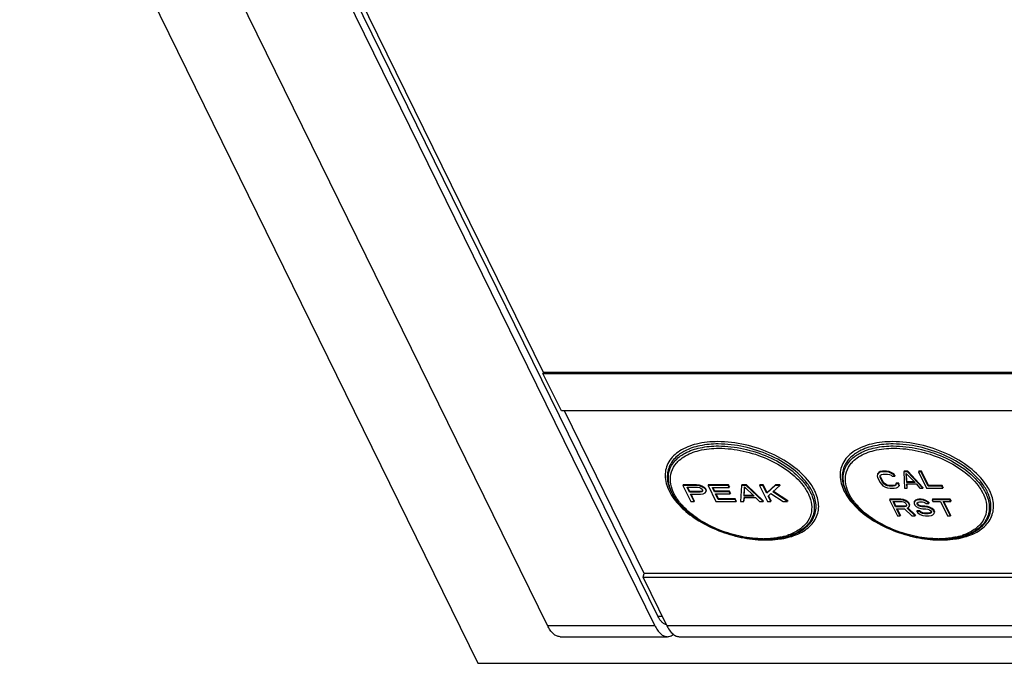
# Model space of a CAD drawing. Header units: millimetres. Extents: x 0 to 594, y 0 to 420.
# Tile 5 of 22: x 267 to 305, y 26 to 51. Entities that reach past the tile are written whole.
import ezdxf

# ---------------------------------------------------------------- set-up
doc = ezdxf.new("R2010")
doc.units = ezdxf.units.MM
doc.header["$LTSCALE"] = 32.67
doc.layers.get('0').update_dxf_attribs({"linetype": 'CONTINUOUS'})
doc.layers.add('3_ALL_AXES', color=7, linetype='CONTINUOUS')

msp = doc.modelspace()

# ---------------------------------------------------------------- linework, layer by layer
at = {"color": 7, "linetype": 'CONTINUOUS'}
for p, q in [((260.0285, 76.09326), (284.43185, 26.36446)), ((287.11515, 27.82669), (268.81264, 65.12329)), ((275.38058, 61.18643), (286.95184, 37.60669)), ((286.95184, 37.60669), (336.62773, 37.60669)), ((299.85559, 33.66303), (299.84602, 33.61012)), ((299.84602, 33.61012), (299.8607, 33.544)), ((299.9007, 33.71593), (299.85559, 33.66303)), ((299.86366, 33.68914), (299.85559, 33.66303)), ((299.8607, 33.544), (299.95805, 33.34561)), ((299.90877, 33.74204), (299.86366, 33.68914)), ((299.95879, 33.74238), (299.9007, 33.71593)), ((299.90877, 33.74204), (299.9007, 33.71593)), ((299.96686, 33.76849), (299.90877, 33.74204)), ((299.96686, 33.76849), (299.95879, 33.74238)), ((300.04113, 33.75561), (299.95879, 33.74238)), ((299.95911, 33.5969), (299.97517, 33.63658)), ((299.9673, 33.544), (299.95911, 33.5969)), ((300.0492, 33.78172), (299.96686, 33.76849)), ((299.97537, 33.57011), (299.9673, 33.544)), ((300.06466, 33.34561), (299.9673, 33.544)), ((299.97537, 33.57011), (299.96787, 33.61854)), ((299.97517, 33.63658), (300.0155, 33.66303)), ((300.07273, 33.37172), (299.97537, 33.57011)), ((300.0155, 33.66303), (300.08007, 33.67625)), ((300.0492, 33.78172), (300.04113, 33.75561)), ((300.20104, 33.75561), (300.04113, 33.75561)), ((300.20911, 33.78172), (300.0492, 33.78172)), ((300.08007, 33.67625), (300.23998, 33.67625)), ((300.20911, 33.78172), (300.20104, 33.75561)), ((300.29637, 33.74238), (300.20104, 33.75561)), ((300.30444, 33.76849), (300.20911, 33.78172)), ((300.23998, 33.67625), (300.31754, 33.66303)), ((300.30444, 33.76849), (300.29637, 33.74238)), ((300.38042, 33.71593), (300.29637, 33.74238)), ((300.38849, 33.74204), (300.30444, 33.76849)), ((300.31754, 33.66303), (300.38382, 33.63658)), ((300.38849, 33.74204), (300.38042, 33.71593)), ((300.47745, 33.66303), (300.38042, 33.71593)), ((300.38382, 33.63658), (300.42106, 33.5969)), ((300.48552, 33.68914), (300.38849, 33.74204)), ((300.42106, 33.5969), (300.52767, 33.5969)), ((300.48552, 33.68914), (300.47745, 33.66303)), ((300.52767, 33.5969), (300.47745, 33.66303)), ((300.53573, 33.62301), (300.48552, 33.68914)), ((300.53573, 33.62301), (300.52767, 33.5969)), ((300.88427, 33.78172), (300.8762, 33.75561)), ((301.01834, 33.75561), (300.8762, 33.75561)), ((300.8762, 33.75561), (300.89696, 33.134)), ((301.02641, 33.78172), (300.88427, 33.78172)), ((300.97323, 33.7027), (301.30837, 33.34561)), ((300.98856, 33.34561), (300.97323, 33.7027)), ((300.99663, 33.37172), (300.98286, 33.69244)), ((301.02641, 33.78172), (301.01834, 33.75561)), ((301.60766, 33.134), (301.01834, 33.75561)), ((301.61573, 33.16011), (301.02641, 33.78172)), ((301.45283, 33.78172), (301.44476, 33.75561)), ((301.55136, 33.75561), (301.44476, 33.75561)), ((301.44476, 33.75561), (301.7498, 33.134)), ((301.55943, 33.78172), (301.45283, 33.78172)), ((301.55943, 33.78172), (301.55136, 33.75561)), ((301.81746, 33.21335), (301.55136, 33.75561)), ((301.82553, 33.23946), (301.55943, 33.78172)), ((292.34976, 33.26371), (292.34169, 33.2376)), ((292.86104, 33.2376), (292.34169, 33.2376)), ((292.34169, 33.2376), (292.64673, 32.61599)), ((292.86911, 33.26371), (292.34976, 33.26371)), ((292.50398, 33.17147), (292.91513, 33.17147)), ((292.60133, 32.97308), (292.50398, 33.17147)), ((292.6094, 32.99919), (292.52486, 33.17147)), ((292.86911, 33.26371), (292.86104, 33.2376)), ((292.97573, 33.22437), (292.86104, 33.2376)), ((292.9838, 33.25048), (292.86911, 33.26371)), ((292.91513, 33.17147), (292.98654, 33.15824)), ((292.9838, 33.25048), (292.97573, 33.22437)), ((293.08176, 33.1847), (292.97573, 33.22437)), ((293.08983, 33.21081), (292.9838, 33.25048)), ((292.98654, 33.15824), (293.0428, 33.13179)), ((293.0428, 33.13179), (293.08391, 33.09212)), ((293.08983, 33.21081), (293.08176, 33.1847)), ((293.17264, 33.13179), (293.08176, 33.1847)), ((293.08391, 33.09212), (293.10338, 33.05244)), ((293.18071, 33.1579), (293.08983, 33.21081)), ((293.18071, 33.1579), (293.17264, 33.13179)), ((293.21375, 33.09212), (293.17264, 33.13179)), ((293.22182, 33.11823), (293.18071, 33.1579)), ((293.22182, 33.11823), (293.21375, 33.09212)), ((293.23971, 33.03921), (293.21375, 33.09212)), ((293.24778, 33.06532), (293.22182, 33.11823)), ((293.32354, 33.26371), (293.31548, 33.2376)), ((294.0945, 33.2376), (293.31548, 33.2376)), ((293.31548, 33.2376), (293.62052, 32.61599)), ((294.10257, 33.26371), (293.32354, 33.26371)), ((293.48425, 33.15824), (294.13345, 33.15824)), ((293.56863, 32.98631), (293.48425, 33.15824)), ((293.5767, 33.01242), (293.50514, 33.15824)), ((294.10257, 33.26371), (294.0945, 33.2376)), ((294.13345, 33.15824), (294.0945, 33.2376)), ((294.14151, 33.18436), (294.10257, 33.26371)), ((294.14151, 33.18436), (294.13345, 33.15824)), ((294.61386, 33.2376), (294.57266, 32.61599)), ((294.62193, 33.26371), (294.61386, 33.2376)), ((294.78697, 33.2376), (294.61386, 33.2376)), ((294.79504, 33.26371), (294.62193, 33.26371)), ((294.70686, 32.8276), (294.72638, 33.1847)), ((294.71493, 32.85371), (294.73269, 33.17861)), ((294.72638, 33.1847), (295.09637, 32.8276)), ((294.79504, 33.26371), (294.78697, 33.2376)), ((295.43825, 32.61599), (294.78697, 33.2376)), ((295.44632, 32.6421), (294.79504, 33.26371)), ((295.3144, 33.26371), (295.30633, 33.2376)), ((295.43617, 33.2376), (295.30633, 33.2376)), ((295.30633, 33.2376), (295.61137, 32.61599)), ((295.44423, 33.26371), (295.3144, 33.26371)), ((295.44423, 33.26371), (295.43617, 33.2376)), ((295.58544, 32.93341), (295.43617, 33.2376)), ((295.59351, 32.95952), (295.44423, 33.26371)), ((295.91224, 33.2376), (295.58544, 32.93341)), ((295.92031, 33.26371), (295.59351, 32.95952)), ((295.81916, 32.98631), (296.08536, 33.2376)), ((295.92031, 33.26371), (295.91224, 33.2376)), ((296.08536, 33.2376), (295.91224, 33.2376)), ((296.09343, 33.26371), (295.92031, 33.26371)), ((296.09343, 33.26371), (296.08536, 33.2376)), ((299.95805, 33.34561), (300.00827, 33.27948)), ((300.00827, 33.27948), (300.06977, 33.22658)), ((300.07273, 33.37172), (300.06466, 33.34561)), ((300.10839, 33.29271), (300.06466, 33.34561)), ((300.06977, 33.22658), (300.1668, 33.17367)), ((300.11645, 33.31882), (300.07273, 33.37172)), ((300.11645, 33.31882), (300.10839, 33.29271)), ((300.16339, 33.25303), (300.10839, 33.29271)), ((300.17146, 33.27914), (300.11645, 33.31882)), ((300.17146, 33.27914), (300.16339, 33.25303)), ((300.22967, 33.22658), (300.16339, 33.25303)), ((300.1668, 33.17367), (300.25085, 33.14722)), ((300.23774, 33.25269), (300.17146, 33.27914)), ((300.23774, 33.25269), (300.22967, 33.22658)), ((300.30723, 33.21335), (300.22967, 33.22658)), ((300.3153, 33.23946), (300.23774, 33.25269)), ((300.25085, 33.14722), (300.34618, 33.134)), ((300.3153, 33.23946), (300.30723, 33.21335)), ((300.46714, 33.21335), (300.30723, 33.21335)), ((300.47521, 33.23946), (300.3153, 33.23946)), ((300.34618, 33.134), (300.50608, 33.134)), ((300.47521, 33.23946), (300.46714, 33.21335)), ((300.53172, 33.22658), (300.46714, 33.21335)), ((300.53979, 33.25269), (300.47521, 33.23946)), ((300.50608, 33.134), (300.58843, 33.14722)), ((300.57204, 33.25303), (300.53172, 33.22658)), ((300.53979, 33.25269), (300.53172, 33.22658)), ((300.56249, 33.26758), (300.53979, 33.25269)), ((300.57841, 33.31882), (300.57034, 33.29271)), ((300.67694, 33.29271), (300.57034, 33.29271)), ((300.57034, 33.29271), (300.57204, 33.25303)), ((300.68501, 33.31882), (300.57841, 33.31882)), ((300.58843, 33.14722), (300.64652, 33.17367)), ((300.64652, 33.17367), (300.69163, 33.22658)), ((300.68501, 33.31882), (300.67694, 33.29271)), ((300.69163, 33.22658), (300.67694, 33.29271)), ((300.69969, 33.25269), (300.68501, 33.31882)), ((300.69969, 33.25269), (300.69163, 33.22658)), ((300.89696, 33.134), (301.00357, 33.134)), ((301.30837, 33.34561), (300.98856, 33.34561)), ((301.28387, 33.37172), (300.99663, 33.37172)), ((300.99675, 33.29271), (301.3521, 33.29271)), ((301.00357, 33.134), (300.99675, 33.29271)), ((301.01164, 33.16011), (301.00593, 33.2931)), ((301.3521, 33.29271), (301.50105, 33.134)), ((301.50105, 33.134), (301.60766, 33.134)), ((301.61573, 33.16011), (301.60766, 33.134)), ((301.7498, 33.134), (302.38942, 33.134)), ((301.82553, 33.23946), (301.81746, 33.21335)), ((302.35048, 33.21335), (301.81746, 33.21335)), ((302.35855, 33.23946), (301.82553, 33.23946)), ((302.35855, 33.23946), (302.35048, 33.21335)), ((302.38942, 33.134), (302.35048, 33.21335)), ((302.39749, 33.16011), (302.35855, 33.23946)), ((302.39749, 33.16011), (302.38942, 33.134)), ((292.6094, 32.99919), (292.60133, 32.97308)), ((293.01249, 32.97308), (292.60133, 32.97308)), ((293.02056, 32.99919), (292.6094, 32.99919)), ((292.64027, 32.89373), (293.02979, 32.89373)), ((292.77657, 32.61599), (292.64027, 32.89373)), ((292.78464, 32.6421), (292.66116, 32.89373)), ((293.02056, 32.99919), (293.01249, 32.97308)), ((293.07092, 32.98631), (293.01249, 32.97308)), ((293.07898, 33.01242), (293.02056, 32.99919)), ((293.02979, 32.89373), (293.1315, 32.90696)), ((293.10121, 33.01276), (293.07092, 32.98631)), ((293.07898, 33.01242), (293.07092, 32.98631)), ((293.10231, 33.03278), (293.07898, 33.01242)), ((293.10338, 33.05244), (293.10121, 33.01276)), ((293.1315, 32.90696), (293.19858, 32.94663)), ((293.19858, 32.94663), (293.23754, 32.99954)), ((293.23754, 32.99954), (293.23971, 33.03921)), ((293.24778, 33.06532), (293.23971, 33.03921)), ((293.24561, 33.02565), (293.24778, 33.06532)), ((293.5767, 33.01242), (293.56863, 32.98631)), ((294.13126, 32.98631), (293.56863, 32.98631)), ((294.13933, 33.01242), (293.5767, 33.01242)), ((293.60757, 32.90696), (294.1702, 32.90696)), ((293.71141, 32.69534), (293.60757, 32.90696)), ((293.71948, 32.72145), (293.62845, 32.90696)), ((293.71948, 32.72145), (293.71141, 32.69534)), ((294.36867, 32.72145), (293.71948, 32.72145)), ((294.13933, 33.01242), (294.13126, 32.98631)), ((294.1702, 32.90696), (294.13126, 32.98631)), ((294.17827, 32.93307), (294.13933, 33.01242)), ((294.17827, 32.93307), (294.1702, 32.90696)), ((294.36867, 32.72145), (294.3606, 32.69534)), ((294.40761, 32.6421), (294.36867, 32.72145)), ((294.7025, 32.61599), (294.71118, 32.7747)), ((295.09637, 32.8276), (294.70686, 32.8276)), ((294.71057, 32.6421), (294.7178, 32.77434)), ((294.71118, 32.7747), (295.14397, 32.7747)), ((295.06932, 32.85371), (294.71493, 32.85371)), ((295.14397, 32.7747), (295.30841, 32.61599)), ((295.59351, 32.95952), (295.58544, 32.93341)), ((295.63736, 32.8276), (295.74341, 32.92018)), ((295.74121, 32.61599), (295.63736, 32.8276)), ((295.74928, 32.6421), (295.65419, 32.83586)), ((295.74341, 32.92018), (296.21728, 32.61599)), ((296.3904, 32.61599), (295.81916, 32.98631)), ((296.39847, 32.6421), (295.83884, 33.00489)), ((300.33051, 32.70426), (300.32244, 32.67815)), ((300.76516, 32.70426), (300.33051, 32.70426)), ((300.76516, 32.70426), (300.75709, 32.67815)), ((300.86221, 32.69103), (300.76516, 32.70426)), ((301.45337, 32.70426), (301.38742, 32.69103)), ((301.45337, 32.70426), (301.4453, 32.67815)), ((301.54393, 32.70426), (301.45337, 32.70426)), ((301.54393, 32.70426), (301.53586, 32.67815)), ((301.64097, 32.69103), (301.54393, 32.70426)), ((301.97858, 32.70426), (301.97052, 32.67815)), ((302.66679, 32.70426), (301.97858, 32.70426)), ((302.66679, 32.70426), (302.65872, 32.67815)), ((302.69924, 32.63813), (302.66679, 32.70426)), ((292.64673, 32.61599), (292.77657, 32.61599)), ((292.78464, 32.6421), (292.77657, 32.61599)), ((293.62052, 32.61599), (294.39955, 32.61599)), ((294.3606, 32.69534), (293.71141, 32.69534)), ((294.39955, 32.61599), (294.3606, 32.69534)), ((294.40761, 32.6421), (294.39955, 32.61599)), ((294.57266, 32.61599), (294.7025, 32.61599)), ((295.30841, 32.61599), (295.43825, 32.61599)), ((295.44632, 32.6421), (295.43825, 32.61599)), ((295.61137, 32.61599), (295.74121, 32.61599)), ((295.74928, 32.6421), (295.74121, 32.61599)), ((296.21728, 32.61599), (296.3904, 32.61599)), ((296.39847, 32.6421), (296.3904, 32.61599)), ((300.75709, 32.67815), (300.32244, 32.67815)), ((300.32244, 32.67815), (300.62748, 32.05654)), ((300.46355, 32.61202), (300.80766, 32.61202)), ((300.56091, 32.41363), (300.46355, 32.61202)), ((300.56898, 32.43975), (300.48443, 32.61202)), ((300.56898, 32.43975), (300.56091, 32.41363)), ((300.90501, 32.41363), (300.56091, 32.41363)), ((300.91308, 32.43975), (300.56898, 32.43975)), ((300.59985, 32.33428), (300.90773, 32.33428)), ((300.73614, 32.05654), (300.59985, 32.33428)), ((300.74421, 32.08265), (300.62073, 32.33428)), ((300.85414, 32.66492), (300.75709, 32.67815)), ((300.80766, 32.61202), (300.86848, 32.5988)), ((300.86221, 32.69103), (300.85414, 32.66492)), ((300.94605, 32.62525), (300.85414, 32.66492)), ((300.95412, 32.65136), (300.86221, 32.69103)), ((300.86848, 32.5988), (300.91768, 32.57234)), ((300.91308, 32.43975), (300.90501, 32.41363)), ((300.95285, 32.42686), (300.90501, 32.41363)), ((300.90773, 32.33428), (301.18891, 32.05654)), ((300.96092, 32.45297), (300.91308, 32.43975)), ((300.91768, 32.57234), (300.95526, 32.53267)), ((300.95412, 32.65136), (300.94605, 32.62525)), ((301.02635, 32.57234), (300.94605, 32.62525)), ((300.97609, 32.45331), (300.95285, 32.42686)), ((300.96092, 32.45297), (300.95285, 32.42686)), ((301.03441, 32.59845), (300.95412, 32.65136)), ((300.95526, 32.53267), (300.97473, 32.49299)), ((300.9677, 32.46069), (300.96092, 32.45297)), ((300.97473, 32.49299), (300.97609, 32.45331)), ((301.00341, 32.36073), (301.06288, 32.38718)), ((301.31569, 32.05654), (301.00341, 32.36073)), ((301.32376, 32.08265), (301.0258, 32.3729)), ((301.03441, 32.59845), (301.02635, 32.57234)), ((301.06393, 32.53267), (301.02635, 32.57234)), ((301.072, 32.55878), (301.03441, 32.59845)), ((301.06288, 32.38718), (301.09125, 32.44009)), ((301.072, 32.55878), (301.06393, 32.53267)), ((301.08989, 32.47976), (301.06393, 32.53267)), ((301.09796, 32.50587), (301.072, 32.55878)), ((301.09796, 32.50587), (301.08989, 32.47976)), ((301.09125, 32.44009), (301.08989, 32.47976)), ((301.09932, 32.4662), (301.09796, 32.50587)), ((301.31989, 32.63847), (301.27341, 32.58557)), ((301.28148, 32.61168), (301.27341, 32.58557)), ((301.27341, 32.58557), (301.28126, 32.53267)), ((301.28126, 32.53267), (301.30722, 32.47976)), ((301.32796, 32.66458), (301.28148, 32.61168)), ((301.30722, 32.47976), (301.35129, 32.42686)), ((301.37935, 32.66492), (301.31989, 32.63847)), ((301.32796, 32.66458), (301.31989, 32.63847)), ((301.38742, 32.69103), (301.32796, 32.66458)), ((301.35129, 32.42686), (301.44969, 32.37396)), ((301.38742, 32.69103), (301.37935, 32.66492)), ((301.4453, 32.67815), (301.37935, 32.66492)), ((301.39505, 32.55912), (301.4364, 32.58557)), ((301.39641, 32.51944), (301.39505, 32.55912)), ((301.40939, 32.49299), (301.39641, 32.51944)), ((301.40448, 32.54555), (301.404, 32.55942)), ((301.41746, 32.5191), (301.40448, 32.54555)), ((301.41746, 32.5191), (301.40939, 32.49299)), ((301.44697, 32.45331), (301.40939, 32.49299)), ((301.45504, 32.47942), (301.41746, 32.5191)), ((301.4364, 32.58557), (301.48424, 32.5988)), ((301.53586, 32.67815), (301.4453, 32.67815)), ((301.45504, 32.47942), (301.44697, 32.45331)), ((301.51429, 32.42686), (301.44697, 32.45331)), ((301.44969, 32.37396), (301.53512, 32.34751)), ((301.52235, 32.45297), (301.45504, 32.47942)), ((301.48424, 32.5988), (301.59291, 32.5988)), ((301.52235, 32.45297), (301.51429, 32.42686)), ((301.57511, 32.41363), (301.51429, 32.42686)), ((301.58318, 32.43975), (301.52235, 32.45297)), ((301.53512, 32.34751), (301.61405, 32.33428)), ((301.6329, 32.66492), (301.53586, 32.67815)), ((301.58318, 32.43975), (301.57511, 32.41363)), ((301.68377, 32.41363), (301.57511, 32.41363)), ((301.69184, 32.43975), (301.58318, 32.43975)), ((301.59291, 32.5988), (301.65373, 32.58557)), ((301.61405, 32.33428), (301.72271, 32.33428)), ((301.64097, 32.69103), (301.6329, 32.66492)), ((301.72481, 32.62525), (301.6329, 32.66492)), ((301.73288, 32.65136), (301.64097, 32.69103)), ((301.65373, 32.58557), (301.70293, 32.55912)), ((301.69184, 32.43975), (301.68377, 32.41363)), ((301.78082, 32.40041), (301.68377, 32.41363)), ((301.78889, 32.42652), (301.69184, 32.43975)), ((301.70293, 32.55912), (301.73403, 32.53267)), ((301.72271, 32.33428), (301.80165, 32.32105)), ((301.73288, 32.65136), (301.72481, 32.62525)), ((301.80511, 32.57234), (301.72481, 32.62525)), ((301.81318, 32.59845), (301.73288, 32.65136)), ((301.73403, 32.53267), (301.84269, 32.53267)), ((301.78889, 32.42652), (301.78082, 32.40041)), ((301.86624, 32.37396), (301.78082, 32.40041)), ((301.87431, 32.40007), (301.78889, 32.42652)), ((301.80165, 32.32105), (301.86896, 32.2946)), ((301.81318, 32.59845), (301.80511, 32.57234)), ((301.84269, 32.53267), (301.80511, 32.57234)), ((301.85076, 32.55878), (301.81318, 32.59845)), ((301.85076, 32.55878), (301.84269, 32.53267)), ((301.87431, 32.40007), (301.86624, 32.37396)), ((301.96464, 32.32105), (301.86624, 32.37396)), ((301.97271, 32.34717), (301.87431, 32.40007)), ((301.97271, 32.34717), (301.96464, 32.32105)), ((302.02683, 32.26815), (301.96464, 32.32105)), ((302.65872, 32.67815), (301.97052, 32.67815)), ((301.97052, 32.67815), (302.00297, 32.61202)), ((302.0349, 32.29426), (301.97271, 32.34717)), ((302.00297, 32.61202), (302.29274, 32.61202)), ((302.29274, 32.61202), (302.56533, 32.05654)), ((302.4014, 32.61202), (302.69117, 32.61202)), ((302.67399, 32.05654), (302.4014, 32.61202)), ((302.68206, 32.08265), (302.42229, 32.61202)), ((302.69117, 32.61202), (302.65872, 32.67815)), ((302.69924, 32.63813), (302.69117, 32.61202)), ((300.62748, 32.05654), (300.73614, 32.05654)), ((300.74421, 32.08265), (300.73614, 32.05654)), ((301.18891, 32.05654), (301.31569, 32.05654)), ((301.32376, 32.08265), (301.31569, 32.05654)), ((301.38427, 32.25459), (301.3762, 32.22847)), ((301.48486, 32.22847), (301.3762, 32.22847)), ((301.3762, 32.22847), (301.42027, 32.17557)), ((301.49293, 32.25459), (301.38427, 32.25459)), ((301.42027, 32.17557), (301.50706, 32.10944)), ((301.49293, 32.25459), (301.48486, 32.22847)), ((301.52245, 32.1888), (301.48486, 32.22847)), ((301.53051, 32.21491), (301.49293, 32.25459)), ((301.50706, 32.10944), (301.61708, 32.06977)), ((301.53051, 32.21491), (301.52245, 32.1888)), ((301.59625, 32.14912), (301.52245, 32.1888)), ((301.60432, 32.17523), (301.53051, 32.21491)), ((301.60432, 32.17523), (301.59625, 32.14912)), ((301.67518, 32.13589), (301.59625, 32.14912)), ((301.68325, 32.16201), (301.60432, 32.17523)), ((301.61708, 32.06977), (301.71412, 32.05654)), ((301.68325, 32.16201), (301.67518, 32.13589)), ((301.82007, 32.13589), (301.67518, 32.13589)), ((301.82814, 32.16201), (301.68325, 32.16201)), ((301.71412, 32.05654), (301.85901, 32.05654)), ((301.82814, 32.16201), (301.82007, 32.13589)), ((301.88602, 32.14912), (301.82007, 32.13589)), ((301.89409, 32.17523), (301.82814, 32.16201)), ((301.85901, 32.05654), (301.94307, 32.06977)), ((301.86896, 32.2946), (301.92465, 32.25493)), ((301.92737, 32.17557), (301.88602, 32.14912)), ((301.89409, 32.17523), (301.88602, 32.14912)), ((301.93544, 32.20168), (301.89409, 32.17523)), ((301.92465, 32.25493), (301.94412, 32.21525)), ((301.94412, 32.21525), (301.92737, 32.17557)), ((301.94307, 32.06977), (302.00254, 32.09622)), ((302.00254, 32.09622), (302.04902, 32.14912)), ((302.0349, 32.29426), (302.02683, 32.26815)), ((302.05928, 32.20202), (302.02683, 32.26815)), ((302.06735, 32.22813), (302.0349, 32.29426)), ((302.04902, 32.14912), (302.05928, 32.20202)), ((302.06735, 32.22813), (302.05928, 32.20202)), ((302.56533, 32.05654), (302.67399, 32.05654)), ((302.68206, 32.08265), (302.67399, 32.05654)), ((287.59929, 27.39335), (291.74406, 27.39335)), ((292.20459, 27.39335), (341.94189, 27.39335)), ((284.43185, 26.36446), (358.11673, 26.36446))]:
    msp.add_line(p, q, dxfattribs=at)
at = {"color": 9, "linetype": 'CONTINUOUS'}
for centre, radius, start, end in [((296.03609, 32.33116), 1.56574, 18.497007, 23.684845), ((302.79054, 32.33116), 1.56574, 18.497007, 23.684845), ((294.08773, 34.05099), 2.37597, 217.914681, 220.767589), ((294.38153, 34.52738), 2.99244, 224.176933, 224.455613), ((294.26619, 34.20544), 2.61198, 220.777382, 224.263483), ((300.84218, 34.05099), 2.37597, 217.914681, 220.767589), ((301.13597, 34.52738), 2.99244, 224.176933, 224.455613), ((301.02063, 34.20544), 2.61198, 220.777382, 224.263483), ((295.64556, 34.25553), 3.12126, 278.643432, 281.885189), ((295.60081, 33.72872), 2.5405, 282.00319, 285.584178), ((295.65326, 33.54004), 2.34467, 285.588174, 287.799833), ((295.68108, 34.07694), 2.93919, 281.924492, 282.145723), ((302.4, 34.25553), 3.12126, 278.643432, 281.885189), ((302.35526, 33.72872), 2.5405, 282.00319, 285.584178), ((302.40771, 33.54004), 2.34467, 285.588174, 287.799833), ((302.43553, 34.07694), 2.93919, 281.924492, 282.145723), ((295.5595, 35.49293), 4.36379, 267.351392, 268.981898), ((295.4496, 34.96695), 3.79068, 269.99959, 270.481414), ((295.55641, 35.33339), 4.20421, 268.985368, 269.997463), ((302.31394, 35.49293), 4.36379, 267.351392, 268.981898), ((302.20405, 34.96695), 3.79068, 269.99959, 270.481414), ((302.31085, 35.33339), 4.20421, 268.985368, 269.997463)]:
    msp.add_arc(centre, radius, start, end, dxfattribs=at)
at = {"color": 7, "linetype": 'CONTINUOUS'}
for centre, radius, start, end in [((294.31028, 34.32187), 2.76213, 222.433581, 223.085517), ((301.06473, 34.32187), 2.76213, 222.433581, 223.085517), ((295.61018, 33.93239), 2.77566, 282.315177, 283.224841), ((302.36463, 33.93239), 2.77566, 282.315177, 283.224841)]:
    msp.add_arc(centre, radius, start, end, dxfattribs=at)
at = {"color": 9, "linetype": 'CONTINUOUS'}
for points, knots in [([(293.69227, 34.9275), (293.41688, 34.9275), (292.90502, 34.87883), (292.41796, 34.69417), (292.22052, 34.56757)], [0, 0, 0, 0, 0.54004774, 1, 1, 1, 1]), ([(292.37597, 34.33768), (292.55781, 34.45511), (293.00735, 34.62643), (293.47998, 34.67151), (293.73437, 34.67151)], [0, 0, 0, 0, 0.45973618, 1, 1, 1, 1]), ([(293.71158, 34.8383), (293.47256, 34.8383), (293.02401, 34.79967), (292.59268, 34.65838), (292.40855, 34.56122)], [0, 0, 0, 0, 0.53448, 1, 1, 1, 1]), ([(292.43126, 34.48611), (292.61233, 34.58241), (293.03728, 34.72246), (293.47938, 34.76071), (293.71506, 34.76071)], [0, 0, 0, 0, 0.46529015, 1, 1, 1, 1]), ([(297.29515, 33.27247), (297.12579, 33.52047), (296.65712, 33.98216), (295.77908, 34.49627), (294.76481, 34.83825), (294.04545, 34.9275), (293.69227, 34.9275)], [0, 0, 0, 0, 0.22020166, 0.47349238, 0.74103112, 1, 1, 1, 1]), ([(297.14458, 33.31622), (296.97192, 33.54609), (296.5145, 33.97106), (295.67544, 34.44422), (294.71822, 34.75709), (294.04289, 34.8383), (293.71158, 34.8383)], [0, 0, 0, 0, 0.22312805, 0.47679566, 0.7428665, 1, 1, 1, 1]), ([(293.71506, 34.76071), (294.03985, 34.76071), (294.70192, 34.68117), (295.64049, 34.37469), (296.46351, 33.91112), (296.91247, 33.49476), (297.08215, 33.2695)], [0, 0, 0, 0, 0.2570789, 0.5231037, 0.77678216, 1, 1, 1, 1]), ([(293.73437, 34.67151), (294.04864, 34.67151), (294.68927, 34.59455), (295.59745, 34.29797), (296.39379, 33.84939), (296.82818, 33.4465), (296.99233, 33.22852)], [0, 0, 0, 0, 0.25708236, 0.52311046, 0.77678829, 1, 1, 1, 1]), ([(300.44672, 34.9275), (300.17133, 34.9275), (299.65946, 34.87883), (299.17241, 34.69417), (298.97497, 34.56757)], [0, 0, 0, 0, 0.54004774, 1, 1, 1, 1]), ([(299.13042, 34.33768), (299.31226, 34.45511), (299.7618, 34.62643), (300.23443, 34.67151), (300.48881, 34.67151)], [0, 0, 0, 0, 0.45973618, 1, 1, 1, 1]), ([(300.46603, 34.8383), (300.227, 34.8383), (299.77846, 34.79967), (299.34713, 34.65838), (299.163, 34.56122)], [0, 0, 0, 0, 0.53448, 1, 1, 1, 1]), ([(299.18571, 34.48611), (299.36677, 34.58241), (299.79173, 34.72246), (300.23383, 34.76071), (300.46951, 34.76071)], [0, 0, 0, 0, 0.46529015, 1, 1, 1, 1]), ([(304.04959, 33.27247), (303.88024, 33.52047), (303.41157, 33.98216), (302.53353, 34.49627), (301.51925, 34.83825), (300.7999, 34.9275), (300.44672, 34.9275)], [0, 0, 0, 0, 0.22020166, 0.47349238, 0.74103112, 1, 1, 1, 1]), ([(303.89903, 33.31622), (303.72636, 33.54609), (303.26894, 33.97106), (302.42989, 34.44422), (301.47267, 34.75709), (300.79734, 34.8383), (300.46603, 34.8383)], [0, 0, 0, 0, 0.22312805, 0.47679566, 0.7428665, 1, 1, 1, 1]), ([(300.46951, 34.76071), (300.7943, 34.76071), (301.45637, 34.68117), (302.39494, 34.37469), (303.21796, 33.91112), (303.66692, 33.49476), (303.8366, 33.2695)], [0, 0, 0, 0, 0.2570789, 0.5231037, 0.77678216, 1, 1, 1, 1]), ([(300.48881, 34.67151), (300.80309, 34.67151), (301.44372, 34.59455), (302.35189, 34.29797), (303.14823, 33.84939), (303.58262, 33.4465), (303.74678, 33.22852)], [0, 0, 0, 0, 0.25708236, 0.52311046, 0.77678829, 1, 1, 1, 1]), ([(292.22052, 34.56757), (292.05407, 34.46084), (291.8324, 34.25238), (291.68189, 33.89614), (291.63443, 33.50731), (291.79055, 32.97254), (292.06673, 32.61559), (292.23538, 32.44202)], [0, 0, 0, 0, 0.2392434, 0.35050836, 0.46255254, 0.70717054, 1, 1, 1, 1]), ([(292.17325, 34.41032), (292.03824, 34.30509), (291.86375, 34.10667), (291.75307, 33.78685), (291.72496, 33.44039), (291.8624, 32.9703), (292.0972, 32.64911), (292.24036, 32.49242)], [0, 0, 0, 0, 0.2353107, 0.34722051, 0.46084037, 0.70822179, 1, 1, 1, 1]), ([(292.27128, 32.45859), (292.13106, 32.61206), (291.90101, 32.92663), (291.76586, 33.38687), (291.79259, 33.72631), (291.89999, 34.03969), (292.07005, 34.23448), (292.2018, 34.33788)], [0, 0, 0, 0, 0.29183224, 0.53933549, 0.65299378, 0.76489642, 1, 1, 1, 1]), ([(292.09355, 34.09305), (292.11289, 34.116), (292.1973, 34.20807), (292.29633, 34.28625), (292.37597, 34.33768)], [0, 0, 0, 0, 0.24040564, 1, 1, 1, 1]), ([(292.40855, 34.56122), (292.38729, 34.55), (292.30571, 34.50485), (292.22783, 34.45287), (292.17325, 34.41032)], [0, 0, 0, 0, 0.2578108, 1, 1, 1, 1]), ([(292.2018, 34.33788), (292.21919, 34.35153), (292.29222, 34.40607), (292.37033, 34.4537), (292.43126, 34.48611)], [0, 0, 0, 0, 0.2426441, 1, 1, 1, 1]), ([(298.97497, 34.56757), (298.80852, 34.46084), (298.58685, 34.25238), (298.43634, 33.89614), (298.38888, 33.50731), (298.545, 32.97254), (298.82118, 32.61559), (298.98983, 32.44202)], [0, 0, 0, 0, 0.2392434, 0.35050836, 0.46255254, 0.70717054, 1, 1, 1, 1]), ([(298.92769, 34.41032), (298.79269, 34.30509), (298.6182, 34.10667), (298.50752, 33.78685), (298.47941, 33.44039), (298.61684, 32.9703), (298.85165, 32.64911), (298.99481, 32.49242)], [0, 0, 0, 0, 0.2353107, 0.34722051, 0.46084037, 0.70822179, 1, 1, 1, 1]), ([(299.02573, 32.45859), (298.88551, 32.61206), (298.65546, 32.92663), (298.52031, 33.38687), (298.54704, 33.72631), (298.65444, 34.03969), (298.8245, 34.23448), (298.95624, 34.33788)], [0, 0, 0, 0, 0.29183224, 0.53933549, 0.65299378, 0.76489642, 1, 1, 1, 1]), ([(298.848, 34.09305), (298.86734, 34.116), (298.95174, 34.20807), (299.05078, 34.28625), (299.13042, 34.33768)], [0, 0, 0, 0, 0.24040564, 1, 1, 1, 1]), ([(299.163, 34.56122), (299.14174, 34.55), (299.06016, 34.50485), (298.98228, 34.45287), (298.92769, 34.41032)], [0, 0, 0, 0, 0.2578108, 1, 1, 1, 1]), ([(298.95624, 34.33788), (298.97364, 34.35153), (299.04667, 34.40607), (299.12477, 34.4537), (299.18571, 34.48611)], [0, 0, 0, 0, 0.2426441, 1, 1, 1, 1]), ([(292.21326, 32.59099), (292.11716, 32.71447), (291.95923, 32.966), (291.84359, 33.37639), (291.88343, 33.7728), (292.01259, 33.99701), (292.09355, 34.09305)], [0, 0, 0, 0, 0.28740701, 0.53926199, 0.7692729, 1, 1, 1, 1]), ([(298.96771, 32.59099), (298.87161, 32.71447), (298.71368, 32.966), (298.59804, 33.37639), (298.63788, 33.7728), (298.76704, 33.99701), (298.848, 34.09305)], [0, 0, 0, 0, 0.28740701, 0.53926199, 0.7692729, 1, 1, 1, 1]), ([(296.99233, 33.22852), (297.00725, 33.20872), (297.06385, 33.13088), (297.11507, 33.04907), (297.14919, 32.9863)], [0, 0, 0, 0, 0.25765883, 1, 1, 1, 1]), ([(297.08215, 33.2695), (297.0976, 33.249), (297.15619, 33.16844), (297.2092, 33.08376), (297.24451, 33.01878)], [0, 0, 0, 0, 0.25767034, 1, 1, 1, 1]), ([(297.30966, 33.06043), (297.29794, 33.08208), (297.24781, 33.1704), (297.19077, 33.25472), (297.14458, 33.31622)], [0, 0, 0, 0, 0.24252663, 1, 1, 1, 1]), ([(297.46994, 32.96013), (297.4584, 32.98651), (297.4077, 33.09466), (297.34625, 33.19764), (297.29515, 33.27247)], [0, 0, 0, 0, 0.24116383, 1, 1, 1, 1]), ([(303.74678, 33.22852), (303.7617, 33.20872), (303.8183, 33.13088), (303.86952, 33.04907), (303.90364, 32.9863)], [0, 0, 0, 0, 0.25765883, 1, 1, 1, 1]), ([(303.8366, 33.2695), (303.85204, 33.249), (303.91063, 33.16844), (303.96365, 33.08376), (303.99896, 33.01878)], [0, 0, 0, 0, 0.25767034, 1, 1, 1, 1]), ([(304.0641, 33.06043), (304.05238, 33.08208), (304.00226, 33.1704), (303.94522, 33.25472), (303.89903, 33.31622)], [0, 0, 0, 0, 0.24252663, 1, 1, 1, 1]), ([(304.22439, 32.96013), (304.21285, 32.98651), (304.16215, 33.09466), (304.10069, 33.19764), (304.04959, 33.27247)], [0, 0, 0, 0, 0.24116383, 1, 1, 1, 1]), ([(297.35538, 32.76681), (297.40959, 32.60544), (297.44562, 32.34537), (297.36163, 32.02012), (297.19428, 31.71963), (296.82108, 31.41013), (296.45004, 31.27854), (296.24555, 31.23044)], [0, 0, 0, 0, 0.23624692, 0.3481953, 0.46164867, 0.70848371, 1, 1, 1, 1]), ([(296.2906, 31.24103), (296.49864, 31.29), (296.87615, 31.42392), (297.25606, 31.73856), (297.42679, 32.04406), (297.51287, 32.37469), (297.47687, 32.63924), (297.42212, 32.80344)], [0, 0, 0, 0, 0.29154149, 0.53845731, 0.65193906, 0.76388615, 1, 1, 1, 1]), ([(296.29948, 31.20354), (296.52162, 31.25135), (296.92491, 31.38546), (297.33463, 31.71067), (297.52054, 32.03014), (297.59026, 32.28649), (297.59221, 32.55843), (297.55079, 32.73839), (297.52094, 32.8279)], [0, 0, 0, 0, 0.29284025, 0.53993958, 0.65295457, 0.76414186, 0.87839711, 1, 1, 1, 1]), ([(297.14919, 32.9863), (297.17087, 32.94643), (297.24661, 32.79327), (297.29674, 32.62639), (297.31194, 32.50178)], [0, 0, 0, 0, 0.26550525, 1, 1, 1, 1]), ([(297.24451, 33.01878), (297.25581, 32.99798), (297.29806, 32.91645), (297.33368, 32.83142), (297.35538, 32.76681)], [0, 0, 0, 0, 0.25778811, 1, 1, 1, 1]), ([(297.42212, 32.80344), (297.41494, 32.82498), (297.38322, 32.91303), (297.34339, 32.9981), (297.30966, 33.06043)], [0, 0, 0, 0, 0.24260553, 1, 1, 1, 1]), ([(304.10983, 32.76681), (304.16404, 32.60544), (304.20007, 32.34537), (304.11608, 32.02012), (303.94873, 31.71963), (303.57552, 31.41013), (303.20449, 31.27854), (303, 31.23044)], [0, 0, 0, 0, 0.23624692, 0.3481953, 0.46164867, 0.70848371, 1, 1, 1, 1]), ([(303.04504, 31.24103), (303.25309, 31.29), (303.6306, 31.42392), (304.01051, 31.73856), (304.18124, 32.04406), (304.26732, 32.37469), (304.23132, 32.63924), (304.17657, 32.80344)], [0, 0, 0, 0, 0.29154149, 0.53845731, 0.65193906, 0.76388615, 1, 1, 1, 1]), ([(303.05393, 31.20354), (303.27606, 31.25135), (303.67936, 31.38546), (304.08907, 31.71067), (304.27499, 32.03014), (304.3447, 32.28649), (304.34666, 32.55843), (304.30524, 32.73839), (304.27539, 32.8279)], [0, 0, 0, 0, 0.29284025, 0.53993958, 0.65295457, 0.76414186, 0.87839711, 1, 1, 1, 1]), ([(303.90364, 32.9863), (303.92531, 32.94643), (304.00105, 32.79327), (304.05118, 32.62639), (304.06639, 32.50178)], [0, 0, 0, 0, 0.26550525, 1, 1, 1, 1]), ([(303.99896, 33.01878), (304.01026, 32.99798), (304.0525, 32.91645), (304.08812, 32.83142), (304.10983, 32.76681)], [0, 0, 0, 0, 0.25778811, 1, 1, 1, 1]), ([(304.17657, 32.80344), (304.16939, 32.82498), (304.13767, 32.91303), (304.09783, 32.9981), (304.0641, 33.06043)], [0, 0, 0, 0, 0.24260553, 1, 1, 1, 1]), ([(292.24555, 32.43161), (292.43095, 32.24265), (292.87093, 31.89637), (293.63326, 31.50195), (294.47669, 31.23196), (295.06606, 31.14728), (295.35784, 31.13381)], [0, 0, 0, 0, 0.23091503, 0.48384208, 0.74521649, 1, 1, 1, 1]), ([(295.44958, 31.17628), (295.1676, 31.17628), (294.5918, 31.2386), (293.76307, 31.48279), (293.01031, 31.85862), (292.57654, 32.19659), (292.39565, 32.38238)], [0, 0, 0, 0, 0.25197535, 0.51374048, 0.76827392, 1, 1, 1, 1]), ([(297.31194, 32.50178), (297.3274, 32.37509), (297.31269, 32.11307), (297.12473, 31.75576), (296.79585, 31.47653), (296.52072, 31.35604), (296.37001, 31.30762)], [0, 0, 0, 0, 0.23159642, 0.46139933, 0.71275361, 1, 1, 1, 1]), ([(298.99999, 32.43161), (299.1854, 32.24265), (299.62538, 31.89637), (300.38771, 31.50195), (301.23114, 31.23196), (301.82051, 31.14728), (302.11229, 31.13381)], [0, 0, 0, 0, 0.23091503, 0.48384208, 0.74521649, 1, 1, 1, 1]), ([(302.20403, 31.17628), (301.92205, 31.17628), (301.34625, 31.2386), (300.51752, 31.48279), (299.76476, 31.85862), (299.33099, 32.19659), (299.1501, 32.38238)], [0, 0, 0, 0, 0.25197535, 0.51374048, 0.76827392, 1, 1, 1, 1]), ([(304.06639, 32.50178), (304.08184, 32.37509), (304.06713, 32.11307), (303.87917, 31.75576), (303.5503, 31.47653), (303.27516, 31.35604), (303.12446, 31.30762)], [0, 0, 0, 0, 0.23159642, 0.46139933, 0.71275361, 1, 1, 1, 1]), ([(296.12915, 31.24377), (296.07828, 31.23291), (295.8645, 31.1937), (295.64671, 31.1778), (295.48145, 31.17641)], [0, 0, 0, 0, 0.23937316, 1, 1, 1, 1]), ([(302.88359, 31.24377), (302.83273, 31.23291), (302.61895, 31.1937), (302.40116, 31.1778), (302.2359, 31.17641)], [0, 0, 0, 0, 0.23937316, 1, 1, 1, 1]), ([(295.55622, 31.12918), (295.60427, 31.12918), (295.79097, 31.13243), (295.97754, 31.14884), (296.11463, 31.16971)], [0, 0, 0, 0, 0.25735157, 1, 1, 1, 1]), ([(302.31067, 31.12918), (302.35872, 31.12918), (302.54542, 31.13243), (302.73199, 31.14884), (302.86908, 31.16971)], [0, 0, 0, 0, 0.25735157, 1, 1, 1, 1])]:
    msp.add_open_spline(points, degree=3, knots=knots, dxfattribs=at)
at = {"color": 7, "linetype": 'CONTINUOUS'}
for points, knots in [([(292.293, 32.43509), (292.47871, 32.23653), (292.92797, 31.87537), (293.71326, 31.47443), (294.58111, 31.21386), (295.18549, 31.14739), (295.48185, 31.14739)], [0, 0, 0, 0, 0.23169689, 0.48576774, 0.7474311, 1, 1, 1, 1]), ([(299.04745, 32.43509), (299.23316, 32.23653), (299.68242, 31.87537), (300.46771, 31.47443), (301.33556, 31.21386), (301.93994, 31.14739), (302.2363, 31.14739)], [0, 0, 0, 0, 0.23169689, 0.48576774, 0.7474311, 1, 1, 1, 1]), ([(295.48185, 31.14739), (295.54464, 31.14739), (295.78616, 31.15317), (296.0275, 31.18246), (296.2022, 31.2206)], [0, 0, 0, 0, 0.25988819, 1, 1, 1, 1]), ([(302.2363, 31.14739), (302.29909, 31.14739), (302.54061, 31.15317), (302.78195, 31.18246), (302.95665, 31.2206)], [0, 0, 0, 0, 0.25988819, 1, 1, 1, 1]), ([(287.59929, 27.39338), (287.55496, 27.39339), (287.45947, 27.41557), (287.33045, 27.50629), (287.21232, 27.64713), (287.14671, 27.7624), (287.11515, 27.82669)], [0, 0, 0, 0, 0.19542387, 0.41786493, 0.68424658, 1, 1, 1, 1])]:
    msp.add_open_spline(points, degree=3, knots=knots, dxfattribs=at)
at = {"layer": '3_ALL_AXES', "color": 7, "linetype": 'CONTINUOUS'}
for p, q in [((291.37289, 28.19225), (273.07038, 65.48884)), ((291.25993, 27.82669), (272.95742, 65.12329)), ((286.95406, 37.606), (286.94147, 37.56525)), ((286.94147, 37.56525), (336.67876, 37.56525)), ((287.65323, 36.11483), (286.94147, 37.56525)), ((337.39053, 36.11483), (287.65323, 36.11483)), ((290.84797, 29.83741), (287.76747, 36.11483)), ((290.80533, 29.69152), (290.8502, 29.83672)), ((290.80533, 29.69152), (311.55487, 29.69152)), ((291.72046, 27.82669), (290.80533, 29.69152)), ((311.549, 29.83741), (290.84797, 29.83741))]:
    msp.add_line(p, q, dxfattribs=at)
at = {"layer": '3_ALL_AXES', "color": 9, "linetype": 'CONTINUOUS'}
for p, q in [((291.37289, 28.19225), (291.54107, 28.19225)), ((287.11515, 27.82669), (291.25993, 27.82669)), ((291.72046, 27.82669), (341.45775, 27.82669))]:
    msp.add_line(p, q, dxfattribs=at)
at = {"layer": '3_ALL_AXES', "color": 7, "linetype": 'CONTINUOUS'}
for points, knots in [([(291.5356, 27.9565), (291.52029, 27.97116), (291.45533, 28.04179), (291.40575, 28.1253), (291.37289, 28.19225)], [0, 0, 0, 0, 0.2212979, 1, 1, 1, 1]), ([(291.25993, 27.82669), (291.29148, 27.7624), (291.3571, 27.64713), (291.47522, 27.50629), (291.60424, 27.41557), (291.69974, 27.39339), (291.74406, 27.39338)], [0, 0, 0, 0, 0.31575342, 0.58213507, 0.80457613, 1, 1, 1, 1]), ([(291.65671, 27.87651), (291.64618, 27.88051), (291.60182, 27.90055), (291.56254, 27.93069), (291.5356, 27.9565)], [0, 0, 0, 0, 0.23196332, 1, 1, 1, 1]), ([(291.72046, 27.82669), (291.73336, 27.8004), (291.78293, 27.70579), (291.84303, 27.61602), (291.89486, 27.55831)], [0, 0, 0, 0, 0.2741344, 1, 1, 1, 1]), ([(291.74406, 27.39338), (291.76366, 27.39337), (291.8473, 27.4014), (291.92484, 27.44338), (291.97484, 27.48319)], [0, 0, 0, 0, 0.23467582, 1, 1, 1, 1]), ([(291.95815, 27.49611), (291.99458, 27.46491), (292.07102, 27.41353), (292.1621, 27.39339), (292.20459, 27.39338)], [0, 0, 0, 0, 0.53020163, 1, 1, 1, 1])]:
    msp.add_open_spline(points, degree=3, knots=knots, dxfattribs=at)
for points in [[(291.70126, 27.86395), (291.68609, 27.86675), (291.67114, 27.87103), (291.65671, 27.87651)], [(291.89486, 27.55831), (291.91462, 27.5363), (291.93568, 27.51535), (291.95815, 27.49611)]]:
    msp.add_open_spline(points, degree=3, dxfattribs=at)

doc.saveas('drawing.dxf')
